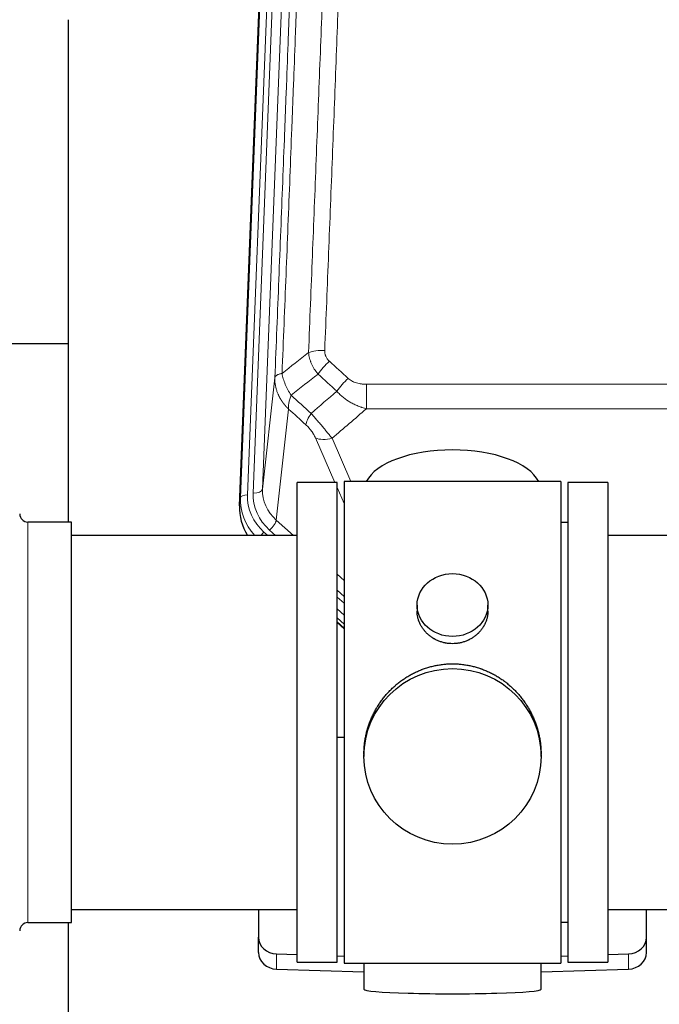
# Model space of a CAD drawing. Header units: inches. Extents: x 0 to 23760, y -13 to 16800.
# Tile 53 of 204: x 6064 to 6336, y 8270 to 8688. Entities that reach past the tile are written whole.
import ezdxf

# ---------------------------------------------------------------- set-up
doc = ezdxf.new("R2010")
doc.units = ezdxf.units.IN
doc.layers.add('254', color=7, linetype='Continuous', true_color=0xffffff)

msp = doc.modelspace()

# ---------------------------------------------------------------- linework, layer by layer
at = {"layer": '254', "color": 110, "linetype": 'Continuous', "lineweight": 13}
for p, q in [((6180.365, 8820.517), (6167.299, 8488.624)), ((6157.921, 8484.941), (6171.032, 8817.963)), ((6174.026, 8819.183), (6160.915, 8486.161)), ((6163.307, 8486.997), (6176.373, 8818.891)), ((6167.299, 8488.624), (6172.547, 8536.03)), ((6211.477, 8533.229), (6211.477, 8522.798)), ((6211.477, 8533.229), (6444.649, 8533.229)), ((6444.649, 8522.798), (6211.477, 8522.798)), ((6178.362, 8522.678), (6173.137, 8475.478)), ((6198.1, 8491.497), (6189.788, 8510.428)), ((6196.85, 8510.278), (6204.907, 8491.926)), ((6202.063, 8482.472), (6199.063, 8489.304)), ((6157.541, 8481.504), (6157.921, 8484.941)), ((6067.563, 8304.347), (6067.563, 8474.647)), ((6173.137, 8475.478), (6180.444, 8468.996)), ((6167.921, 8470.387), (6169.488, 8468.997)), ((6170.312, 8471.223), (6172.822, 8468.997)), ((6199.062, 8452.482), (6202.063, 8449.821)), ((6199.063, 8445.721), (6202.062, 8443.06)), ((6199.063, 8442.763), (6202.062, 8440.103)), ((6202.062, 8435.032), (6199.063, 8437.693)), ((6199.063, 8432.185), (6202.062, 8429.524)), ((6173.284, 8284.58), (6173.284, 8291.044)), ((6322.842, 8284.58), (6322.842, 8291.044))]:
    msp.add_line(p, q, dxfattribs=at)
at = {"layer": '254', "color": 2, "linetype": 'Continuous', "lineweight": 25}
for p, q in [((6157.541, 8481.504), (6170.659, 8814.705)), ((6084.723, 8688.224), (6084.723, 8474.647)), ((6084.716, 8550.367), (6012.683, 8550.367)), ((6182.063, 8287.497), (6182.063, 8491.497)), ((6199.063, 8491.497), (6182.063, 8491.497)), ((6199.063, 8287.497), (6199.063, 8491.497)), ((6202.063, 8491.927), (6202.063, 8287.067)), ((6294.063, 8491.927), (6202.063, 8491.927)), ((6294.063, 8491.927), (6294.063, 8287.067)), ((6297.063, 8491.497), (6297.063, 8287.497)), ((6314.063, 8491.497), (6297.063, 8491.497)), ((6314.063, 8491.497), (6314.063, 8287.497)), ((6086.063, 8474.647), (6067.563, 8474.647)), ((6086.063, 8304.347), (6086.063, 8474.647)), ((6297.063, 8474.497), (6294.063, 8474.497)), ((6182.063, 8468.997), (6086.063, 8468.997)), ((6410.063, 8468.997), (6314.063, 8468.997)), ((6233.015, 8439.366), (6233.015, 8436.793)), ((6263.111, 8436.781), (6263.111, 8439.366)), ((6199.062, 8431.917), (6202.063, 8429.256)), ((6202.063, 8431.256), (6199.063, 8433.917)), ((6202.063, 8383.1), (6199.064, 8383.007)), ((6210.423, 8376.146), (6210.423, 8375.008)), ((6285.702, 8375.008), (6285.702, 8376.146)), ((6086.063, 8309.997), (6182.063, 8309.997)), ((6165.563, 8309.997), (6165.563, 8298.136)), ((6314.063, 8309.997), (6410.063, 8309.997)), ((6330.563, 8298.136), (6330.563, 8309.997)), ((6067.563, 8304.347), (6086.063, 8304.347)), ((6084.723, 8304.35), (6084.723, 8265.143)), ((6294.063, 8304.497), (6297.063, 8304.497)), ((6165.563, 8291.672), (6165.563, 8298.136)), ((6330.563, 8291.672), (6330.563, 8298.136)), ((6173.284, 8291.044), (6182.063, 8290.772)), ((6199.064, 8290.246), (6202.063, 8290.153)), ((6294.062, 8290.153), (6297.062, 8290.246)), ((6314.062, 8290.772), (6322.842, 8291.044)), ((6173.284, 8284.58), (6210.4, 8283.43)), ((6182.063, 8287.497), (6199.063, 8287.497)), ((6202.063, 8287.067), (6249.502, 8287.067)), ((6210.399, 8287.067), (6210.399, 8276.003)), ((6249.502, 8287.067), (6294.063, 8287.067)), ((6285.726, 8283.43), (6322.842, 8284.58)), ((6285.727, 8276.003), (6285.727, 8287.067)), ((6297.063, 8287.497), (6314.063, 8287.497))]:
    msp.add_line(p, q, dxfattribs=at)
for centre, start, end in [((6067.563, 8478.147), 180, 270), ((6067.563, 8300.847), 90, 180)]:
    msp.add_arc(centre, 3.5, start, end, dxfattribs=at)
at = {"layer": '254', "color": 110, "linetype": 'Continuous', "lineweight": 13}
for centre, major_axis, ratio, start_param, end_param in [((6193.737, 8543.321), (9.992, -0.404), 0.431453, 1.5882535, 2.3480729), ((6195.709, 8538.727), (-6.729, -7.397), 0.3051216, 4.388767, 5.1358022), ((6203.718, 8531.435), (6.736, 7.391), 0.3030979, 1.2497453, 1.9956357), ((6192.763, 8522.048), (6.719, 7.407), 0.3029797, 1.994528, 2.7400357), ((6196.85, 8516.45), (9.156, 4.02), 0.5833249, 3.617995, 4.4616661), ((6160.915, 8484.776), (-2.998, 0.118), 0.4614673, 4.7305545, 6.248991), ((6184.935, 8485.443), (-24.034, -0.11), 0.8859493, 6.2442616, 7.0633748), ((6187.326, 8486.278), (-24.034, -0.11), 0.8859493, 6.2442616, 7.0633748), ((6163.307, 8488.844), (-3.997, 0.157), 0.4614673, 1.5889619, 3.1073983), ((6187.326, 8488.125), (-20.033, -0.591), 0.8872905, 6.2219242, 7.0410373), ((6184.935, 8484.057), (27.029, -0.244), 0.8851019, 3.1148362, 3.8326992), ((6170.312, 8473.07), (-2.654, -2.992), 0.3265056, 1.2180917, 2.7365282), ((6167.921, 8469.002), (-1.991, -2.244), 0.3265056, 4.3596844, 4.9963838)]:
    msp.add_ellipse(centre, major_axis=major_axis, ratio=ratio, start_param=start_param, end_param=end_param, dxfattribs=at)
at = {"layer": '254', "color": 2, "linetype": 'Continuous', "lineweight": 25}
for centre, major_axis, ratio, start_param, end_param in [((6248.063, 8487.955), (-37.64, 0), 0.4617486, 3.372107, 6.0525728), ((6184.562, 8480.695), (-27.038, -0.124), 0.8859493, 6.2442616, 6.7882167), ((6173.563, 8298.136), (-8, 0), 0.8870108, 0, 1.5358897), ((6322.563, 8298.136), (-8, 0), 0.8870108, 1.6057029, 3.1415927), ((6173.563, 8291.672), (-8, 0), 0.8870108, 0, 1.5358897), ((6322.563, 8291.672), (-8, 0), 0.8870108, 1.6057029, 3.1415927), ((6248.063, 8276.003), (-37.664, 0), 0.0504434, 0, 3.1415927)]:
    msp.add_ellipse(centre, major_axis=major_axis, ratio=ratio, start_param=start_param, end_param=end_param, dxfattribs=at)
for centre, major_axis, ratio in [((6248.063, 8439.366), (15.048, 0), 0.8870108), ((6248.063, 8375.008), (-37.64, 0), 0.9914449)]:
    msp.add_ellipse(centre, major_axis=major_axis, ratio=ratio, dxfattribs=at)
at = {"layer": '254', "color": 110, "linetype": 'Continuous', "lineweight": 13}
for points, knots in [([(6205.696, 8866.641), (6205.258, 8853.928), (6204.368, 8828.35), (6203.447, 8802.47), (6202.745, 8782.947), (6202.509, 8776.421), (6202.033, 8763.33), (6201.794, 8756.766), (6201.068, 8737.016), (6200.577, 8723.779), (6199.953, 8707.144), (6199.828, 8703.813), (6199.577, 8697.142), (6199.199, 8687.124), (6198.816, 8677.07), (6198.045, 8656.911), (6197.003, 8629.903), (6195.395, 8588.999), (6194.295, 8561.469), (6193.737, 8547.638)], [0, 0, 0, 0, 0.125, 0.25, 0.25, 0.3125, 0.3125, 0.375, 0.375, 0.5, 0.5, 0.53125, 0.53125, 0.5625, 0.625, 0.625, 0.75, 0.875, 1, 1, 1, 1]), ([(6186.854, 8546.677), (6187.412, 8560.49), (6188.514, 8587.986), (6190.124, 8628.838), (6191.168, 8655.812), (6191.939, 8675.944), (6192.322, 8685.986), (6192.701, 8695.992), (6192.953, 8702.654), (6193.078, 8705.981), (6193.703, 8722.595), (6194.194, 8735.815), (6194.921, 8755.539), (6195.161, 8762.095), (6195.637, 8775.169), (6195.874, 8781.687), (6196.577, 8801.186), (6197.498, 8827.032), (6198.39, 8852.578), (6198.828, 8865.275)], [0, 0, 0, 0, 0.125, 0.25, 0.375, 0.375, 0.4375, 0.46875, 0.46875, 0.5, 0.5, 0.625, 0.625, 0.6875, 0.6875, 0.75, 0.75, 0.875, 1, 1, 1, 1]), ([(6172.547, 8536.03), (6173.117, 8550.03), (6174.241, 8577.897), (6175.335, 8605.501), (6176.145, 8626.105), (6176.546, 8636.382), (6177.01, 8648.329), (6177.208, 8653.44), (6177.339, 8656.845), (6177.405, 8658.546), (6177.733, 8667.048), (6178.123, 8677.224), (6178.573, 8689.05), (6178.765, 8694.108), (6178.893, 8697.478), (6178.957, 8699.162), (6179.529, 8714.305), (6180.531, 8741.074), (6181.985, 8780.768), (6183.392, 8820.001), (6184.297, 8845.85), (6184.742, 8858.698)], [0, 0, 0, 0, 0.125, 0.25, 0.25, 0.3125, 0.34375, 0.359375, 0.359375, 0.375, 0.375, 0.4375, 0.46875, 0.484375, 0.484375, 0.5, 0.5, 0.625, 0.75, 0.875, 1, 1, 1, 1]), ([(6187.831, 8861.706), (6187.776, 8860.094), (6187.72, 8858.481), (6187.608, 8855.252), (6187.439, 8850.405), (6187.044, 8839.07), (6186.7, 8829.31), (6186.007, 8809.734), (6185.067, 8783.478), (6183.608, 8743.633), (6182.604, 8716.762), (6182.03, 8701.561), (6181.966, 8699.87), (6181.838, 8696.488), (6181.646, 8691.41), (6181.194, 8679.54), (6180.803, 8669.325), (6180.474, 8660.791), (6180.408, 8659.083), (6180.276, 8655.665), (6180.078, 8650.535), (6179.613, 8638.543), (6179.21, 8628.227), (6178.399, 8607.545), (6177.301, 8579.836), (6176.174, 8551.863), (6175.602, 8537.81)], [0, 0, 0, 0, 0.015625, 0.015625, 0.03125, 0.0625, 0.125, 0.125, 0.25, 0.375, 0.5, 0.5, 0.515625, 0.515625, 0.53125, 0.5625, 0.625, 0.625, 0.640625, 0.640625, 0.65625, 0.6875, 0.75, 0.75, 0.875, 1, 1, 1, 1]), ([(6190.887, 8537.56), (6190.596, 8537.904), (6190.32, 8538.255), (6189.991, 8538.703), (6189.926, 8538.793), (6189.798, 8538.973), (6189.734, 8539.064), (6189.548, 8539.338), (6189.427, 8539.521), (6189.078, 8540.074), (6188.643, 8540.821), (6188.271, 8541.584), (6188.015, 8542.163), (6187.933, 8542.357), (6187.817, 8542.65), (6187.78, 8542.748), (6187.706, 8542.944), (6187.671, 8543.042), (6187.498, 8543.532), (6187.378, 8543.925), (6187.17, 8544.711), (6186.997, 8545.497), (6186.89, 8546.284), (6186.854, 8546.677)], [0, 0, 0, 0, 0.125, 0.125, 0.15625, 0.15625, 0.1875, 0.1875, 0.25, 0.25, 0.375, 0.5, 0.5, 0.5625, 0.5625, 0.59375, 0.59375, 0.625, 0.625, 0.75, 0.75, 0.875, 1, 1, 1, 1]), ([(6195.709, 8543.026), (6195.543, 8543.178), (6195.385, 8543.337), (6195.199, 8543.544), (6195.162, 8543.586), (6195.09, 8543.671), (6195.055, 8543.714), (6194.95, 8543.843), (6194.883, 8543.931), (6194.691, 8544.197), (6194.456, 8544.562), (6194.266, 8544.947), (6194.14, 8545.243), (6194.101, 8545.343), (6194.046, 8545.496), (6194.029, 8545.547), (6193.995, 8545.649), (6193.979, 8545.7), (6193.904, 8545.958), (6193.855, 8546.165), (6193.783, 8546.581), (6193.758, 8546.791), (6193.731, 8547.213), (6193.729, 8547.425), (6193.737, 8547.638)], [0, 0, 0, 0, 0.125, 0.125, 0.15625, 0.15625, 0.1875, 0.1875, 0.25, 0.25, 0.375, 0.5, 0.5, 0.5625, 0.5625, 0.59375, 0.59375, 0.625, 0.625, 0.75, 0.75, 0.875, 0.875, 1, 1, 1, 1]), ([(6178.362, 8522.678), (6178.345, 8522.695), (6178.31, 8522.728), (6178.259, 8522.779), (6178.208, 8522.83), (6178.157, 8522.88), (6178.106, 8522.931), (6178.055, 8522.983), (6178.004, 8523.034), (6177.954, 8523.085), (6177.904, 8523.137), (6177.853, 8523.189), (6177.803, 8523.241), (6177.754, 8523.293), (6177.704, 8523.346), (6177.655, 8523.398), (6177.605, 8523.451), (6177.556, 8523.504), (6177.507, 8523.557), (6177.458, 8523.61), (6177.41, 8523.664), (6177.361, 8523.717), (6177.313, 8523.771), (6177.265, 8523.825), (6177.217, 8523.879), (6177.169, 8523.933), (6177.122, 8523.988), (6177.074, 8524.042), (6177.027, 8524.097), (6176.98, 8524.152), (6176.933, 8524.207), (6176.887, 8524.262), (6176.84, 8524.318), (6176.794, 8524.373), (6176.748, 8524.429), (6176.702, 8524.485), (6176.656, 8524.541), (6176.611, 8524.597), (6176.565, 8524.654), (6176.52, 8524.71), (6176.475, 8524.767), (6176.43, 8524.824), (6176.386, 8524.881), (6176.341, 8524.938), (6176.297, 8524.996), (6176.253, 8525.053), (6176.21, 8525.111), (6176.166, 8525.169), (6176.123, 8525.227), (6176.079, 8525.285), (6176.037, 8525.343), (6175.994, 8525.402), (6175.951, 8525.46), (6175.909, 8525.519), (6175.867, 8525.578), (6175.825, 8525.637), (6175.783, 8525.696), (6175.742, 8525.756), (6175.7, 8525.815), (6175.659, 8525.875), (6175.618, 8525.935), (6175.578, 8525.995), (6175.537, 8526.055), (6175.497, 8526.115), (6175.457, 8526.176), (6175.418, 8526.236), (6175.378, 8526.297), (6175.339, 8526.358), (6175.3, 8526.419), (6175.261, 8526.48), (6175.222, 8526.542), (6175.184, 8526.603), (6175.146, 8526.665), (6175.108, 8526.726), (6175.07, 8526.788), (6175.033, 8526.85), (6174.995, 8526.913), (6174.958, 8526.975), (6174.922, 8527.037), (6174.885, 8527.1), (6174.849, 8527.163), (6174.813, 8527.226), (6174.777, 8527.289), (6174.741, 8527.352), (6174.706, 8527.415), (6174.671, 8527.479), (6174.636, 8527.542), (6174.602, 8527.606), (6174.567, 8527.67), (6174.533, 8527.734), (6174.499, 8527.798), (6174.466, 8527.862), (6174.432, 8527.926), (6174.399, 8527.991), (6174.366, 8528.055), (6174.334, 8528.12), (6174.302, 8528.185), (6174.27, 8528.25), (6174.238, 8528.315), (6174.206, 8528.38), (6174.175, 8528.446), (6174.144, 8528.511), (6174.113, 8528.577), (6174.083, 8528.643), (6174.052, 8528.709), (6174.023, 8528.775), (6173.993, 8528.841), (6173.963, 8528.907), (6173.765, 8529.358), (6173.431, 8530.208), (6173.043, 8531.476), (6172.757, 8532.775), (6172.579, 8534.097), (6172.536, 8535.024), (6172.537, 8535.548), (6172.538, 8535.668), (6172.54, 8535.789), (6172.543, 8535.909), (6172.545, 8535.99), (6172.547, 8536.03)], [0, 0, 0, 0, 0.0045083, 0.0090195, 0.0135338, 0.0180512, 0.0225715, 0.0270949, 0.0316214, 0.0361509, 0.0406834, 0.0452189, 0.0497575, 0.0542992, 0.0588439, 0.0633916, 0.0679424, 0.0724963, 0.0770532, 0.0816132, 0.0861762, 0.0907423, 0.0953114, 0.0998837, 0.104459, 0.1090373, 0.1136188, 0.1182033, 0.1227909, 0.1273815, 0.1319753, 0.1365721, 0.141172, 0.145775, 0.1503811, 0.1549903, 0.1596025, 0.1642179, 0.1688364, 0.1734579, 0.1780826, 0.1827103, 0.1873412, 0.1919752, 0.1966123, 0.2012524, 0.2058957, 0.2105422, 0.2151917, 0.2198443, 0.2245001, 0.229159, 0.233821, 0.2384861, 0.2431544, 0.2478258, 0.2525003, 0.2571779, 0.2618587, 0.2665427, 0.2712297, 0.2759199, 0.2806133, 0.2853097, 0.2900094, 0.2947122, 0.2994181, 0.3041272, 0.3088394, 0.3135548, 0.3182733, 0.322995, 0.3277199, 0.3324479, 0.3371791, 0.3419135, 0.346651, 0.3513917, 0.3561355, 0.3608826, 0.3656328, 0.3703861, 0.3751427, 0.3799024, 0.3846654, 0.3894315, 0.3942008, 0.3989732, 0.4037489, 0.4085278, 0.4133098, 0.4180951, 0.4228835, 0.4276751, 0.43247, 0.437268, 0.4420692, 0.4468737, 0.4516813, 0.4564922, 0.4613063, 0.4661235, 0.470944, 0.4757677, 0.4805947, 0.4854248, 0.4902582, 0.4950947, 0.4999345, 0.5888915, 0.6791125, 0.7706071, 0.8633844, 0.9574535, 0.965938, 0.9744348, 0.9829441, 0.9914659, 1, 1, 1, 1]), ([(6175.602, 8537.81), (6175.376, 8537.774), (6175.16, 8537.731), (6174.749, 8537.636), (6174.555, 8537.583), (6174.191, 8537.466), (6174.021, 8537.403), (6173.707, 8537.267), (6173.563, 8537.195), (6173.301, 8537.042), (6173.184, 8536.961), (6172.978, 8536.792), (6172.889, 8536.703), (6172.667, 8536.429), (6172.577, 8536.234), (6172.547, 8536.03)], [0, 0, 0, 0, 0.125, 0.125, 0.25, 0.25, 0.375, 0.375, 0.5, 0.5, 0.625, 0.625, 0.75, 0.75, 1, 1, 1, 1]), ([(6179.467, 8528.564), (6178.964, 8529.313), (6178.502, 8530.079), (6177.876, 8531.241), (6177.678, 8531.631), (6177.306, 8532.412), (6177.132, 8532.803), (6176.644, 8533.977), (6176.366, 8534.758), (6175.91, 8536.303), (6175.731, 8537.066), (6175.602, 8537.81)], [0, 0, 0, 0, 0.25, 0.25, 0.375, 0.375, 0.5, 0.5, 0.75, 0.75, 1, 1, 1, 1]), ([(6211.477, 8533.229), (6211.123, 8533.229), (6210.77, 8533.24), (6210.329, 8533.267), (6210.24, 8533.273), (6210.064, 8533.286), (6209.976, 8533.294), (6209.713, 8533.319), (6209.538, 8533.338), (6209.016, 8533.405), (6208.671, 8533.462), (6207.989, 8533.601), (6207.651, 8533.683), (6206.983, 8533.878), (6206.654, 8533.989), (6206.288, 8534.134), (6206.247, 8534.15), (6206.166, 8534.183), (6206.046, 8534.234), (6205.768, 8534.356), (6205.537, 8534.469), (6205.082, 8534.708), (6204.791, 8534.882), (6204.234, 8535.266), (6203.969, 8535.475), (6203.718, 8535.705)], [0, 0, 0, 0, 0.125, 0.125, 0.15625, 0.15625, 0.1875, 0.1875, 0.25, 0.25, 0.375, 0.375, 0.5, 0.5, 0.625, 0.625, 0.640625, 0.640625, 0.65625, 0.6875, 0.75, 0.75, 0.875, 0.875, 1, 1, 1, 1]), ([(6178.362, 8522.678), (6178.315, 8523.05), (6178.306, 8523.462), (6178.347, 8524.127), (6178.37, 8524.357), (6178.432, 8524.831), (6178.472, 8525.075), (6178.569, 8525.576), (6178.625, 8525.833), (6178.754, 8526.356), (6178.827, 8526.624), (6178.986, 8527.166), (6179.073, 8527.442), (6179.26, 8527.999), (6179.361, 8528.281), (6179.467, 8528.564)], [0, 0, 0, 0, 0.25, 0.25, 0.375, 0.375, 0.5, 0.5, 0.625, 0.625, 0.75, 0.75, 0.875, 0.875, 1, 1, 1, 1]), ([(6211.477, 8522.798), (6210.879, 8522.95), (6210.211, 8523.144), (6209.548, 8523.364), (6209.4, 8523.414), (6209.327, 8523.439), (6209.106, 8523.515), (6208.96, 8523.567), (6208.522, 8523.727), (6208.232, 8523.839), (6207.371, 8524.188), (6206.805, 8524.441), (6205.693, 8524.986), (6205.146, 8525.278), (6204.34, 8525.749), (6203.94, 8525.991), (6203.546, 8526.247), (6203.351, 8526.376), (6203.285, 8526.42), (6203.155, 8526.508), (6203.091, 8526.552), (6202.512, 8526.951), (6202.016, 8527.323), (6201.06, 8528.1), (6200.601, 8528.506), (6199.722, 8529.351), (6199.301, 8529.791), (6198.901, 8530.249)], [0, 0, 0, 0, 0.125, 0.140625, 0.140625, 0.15625, 0.15625, 0.1875, 0.1875, 0.25, 0.25, 0.375, 0.375, 0.5, 0.5, 0.5625, 0.59375, 0.59375, 0.609375, 0.609375, 0.625, 0.625, 0.75, 0.75, 0.875, 0.875, 1, 1, 1, 1]), ([(6196.85, 8510.278), (6196.528, 8510.679), (6196.198, 8511.088), (6195.52, 8511.921), (6195.173, 8512.345), (6194.639, 8512.994), (6194.459, 8513.213), (6194.185, 8513.543), (6194.094, 8513.654), (6193.955, 8513.821), (6193.909, 8513.877), (6193.816, 8513.988), (6193.77, 8514.044), (6193.351, 8514.547), (6192.6, 8515.445), (6191.836, 8516.35), (6191.257, 8517.032), (6191.063, 8517.26), (6190.77, 8517.602), (6190.673, 8517.716), (6190.526, 8517.888), (6190.477, 8517.945), (6190.379, 8518.06), (6190.33, 8518.117), (6189.89, 8518.63), (6189.5, 8519.082), (6188.725, 8519.976), (6188.339, 8520.419), (6187.955, 8520.858)], [0, 0, 0, 0, 0.125, 0.125, 0.25, 0.25, 0.3125, 0.3125, 0.34375, 0.34375, 0.359375, 0.359375, 0.375, 0.375, 0.5, 0.625, 0.625, 0.6875, 0.6875, 0.71875, 0.71875, 0.734375, 0.734375, 0.75, 0.75, 0.875, 0.875, 1, 1, 1, 1]), ([(6185.701, 8516.026), (6185.921, 8515.827), (6186.137, 8515.62), (6186.563, 8515.191), (6186.773, 8514.969), (6187.03, 8514.68), (6187.082, 8514.621), (6187.184, 8514.505), (6187.334, 8514.329), (6187.481, 8514.151), (6187.767, 8513.795), (6187.95, 8513.555), (6188.3, 8513.07), (6188.467, 8512.825), (6188.646, 8512.547), (6188.666, 8512.516), (6188.705, 8512.454), (6188.763, 8512.361), (6188.896, 8512.146), (6189.004, 8511.964), (6189.211, 8511.602), (6189.339, 8511.363), (6189.577, 8510.891), (6189.687, 8510.658), (6189.788, 8510.428)], [0, 0, 0, 0, 0.125, 0.125, 0.25, 0.25, 0.28125, 0.28125, 0.3125, 0.375, 0.375, 0.5, 0.5, 0.625, 0.625, 0.640625, 0.640625, 0.65625, 0.6875, 0.75, 0.75, 0.875, 0.875, 1, 1, 1, 1])]:
    msp.add_open_spline(points, degree=3, knots=knots, dxfattribs=at)
for points in [[(6175.602, 8537.81), (6179.351, 8540.77), (6183.102, 8543.726), (6186.854, 8546.677)], [(6195.709, 8543.026), (6198.379, 8540.588), (6201.049, 8538.147), (6203.718, 8535.705)], [(6190.887, 8537.56), (6187.079, 8534.566), (6183.272, 8531.567), (6179.467, 8528.564)], [(6198.901, 8530.249), (6196.23, 8532.688), (6193.558, 8535.125), (6190.887, 8537.56)], [(6179.467, 8528.564), (6182.297, 8525.998), (6185.126, 8523.429), (6187.955, 8520.858)], [(6187.955, 8520.858), (6191.605, 8523.987), (6195.254, 8527.117), (6198.901, 8530.249)], [(6211.477, 8522.798), (6206.604, 8518.622), (6201.729, 8514.449), (6196.85, 8510.278)], [(6185.701, 8516.026), (6183.255, 8518.245), (6180.808, 8520.463), (6178.362, 8522.678)]]:
    msp.add_open_spline(points, degree=3, dxfattribs=at)
at = {"layer": '254', "color": 2, "linetype": 'Continuous', "lineweight": 25}
for points, knots in [([(6263.111, 8436.783), (6263.11, 8436.353), (6263.086, 8435.92), (6263.026, 8435.374), (6263.013, 8435.264), (6262.982, 8435.043), (6262.932, 8434.713), (6262.869, 8434.385), (6262.725, 8433.733), (6262.605, 8433.303), (6262.321, 8432.452), (6262.156, 8432.031), (6261.873, 8431.407), (6261.772, 8431.2), (6261.64, 8430.943), (6261.613, 8430.892), (6261.558, 8430.789), (6261.476, 8430.637), (6261.39, 8430.486), (6261.1, 8429.986), (6260.847, 8429.597), (6260.303, 8428.844), (6260.011, 8428.479), (6259.544, 8427.949), (6259.384, 8427.776), (6259.136, 8427.52), (6259.01, 8427.393), (6258.881, 8427.268), (6258.794, 8427.185), (6258.751, 8427.144), (6258.356, 8426.775), (6257.991, 8426.465), (6257.233, 8425.88), (6256.84, 8425.605), (6256.026, 8425.091), (6255.605, 8424.851), (6255.061, 8424.575), (6254.951, 8424.521), (6254.73, 8424.415), (6254.618, 8424.363), (6254.282, 8424.212), (6254.056, 8424.117), (6253.373, 8423.848), (6252.911, 8423.69), (6251.973, 8423.419), (6251.498, 8423.304), (6250.774, 8423.166), (6250.53, 8423.126), (6250.163, 8423.073), (6250.04, 8423.057), (6249.855, 8423.035), (6249.793, 8423.028), (6249.67, 8423.015), (6249.608, 8423.009), (6249.053, 8422.956), (6248.56, 8422.933), (6247.577, 8422.933), (6247.087, 8422.956), (6246.11, 8423.047), (6245.622, 8423.115), (6245.014, 8423.23), (6244.893, 8423.255), (6244.65, 8423.307), (6244.288, 8423.389), (6243.931, 8423.483), (6243.224, 8423.687), (6242.762, 8423.845), (6241.856, 8424.201), (6241.412, 8424.4), (6240.761, 8424.729), (6240.546, 8424.844), (6240.227, 8425.025), (6240.121, 8425.086), (6239.912, 8425.211), (6239.808, 8425.275), (6239.294, 8425.599), (6238.9, 8425.875), (6238.142, 8426.458), (6237.78, 8426.766), (6237.085, 8427.414), (6236.754, 8427.754), (6236.4, 8428.155), (6236.361, 8428.2), (6236.283, 8428.29), (6236.168, 8428.425), (6235.906, 8428.745), (6235.693, 8429.024), (6235.284, 8429.59), (6235.032, 8429.977), (6234.569, 8430.771), (6234.358, 8431.177), (6234.074, 8431.801), (6233.984, 8432.012), (6233.858, 8432.331), (6233.818, 8432.438), (6233.74, 8432.651), (6233.703, 8432.758), (6233.523, 8433.294), (6233.403, 8433.724), (6233.211, 8434.59), (6233.138, 8435.026), (6233.065, 8435.682), (6233.046, 8435.901), (6233.028, 8436.231), (6233.021, 8436.396), (6233.017, 8436.562), (6233.015, 8436.672), (6233.015, 8436.727), (6233.015, 8436.785), (6233.015, 8436.788), (6233.015, 8436.79)], [0, 0, 0, 0, 0.0308202, 0.0308202, 0.0386347, 0.0386347, 0.0464491, 0.062078, 0.062078, 0.0933358, 0.0933358, 0.1245936, 0.1245936, 0.1402226, 0.1402226, 0.1441298, 0.1441298, 0.148037, 0.1558515, 0.1558515, 0.1871093, 0.1871093, 0.2183671, 0.2183671, 0.233996, 0.233996, 0.2418105, 0.2457177, 0.2457177, 0.2496249, 0.2496249, 0.2808827, 0.2808827, 0.3121405, 0.3121405, 0.3433983, 0.3433983, 0.3512128, 0.3512128, 0.3590273, 0.3590273, 0.3746562, 0.3746562, 0.405914, 0.405914, 0.4371718, 0.4371718, 0.4528007, 0.4528007, 0.4606152, 0.4606152, 0.4645224, 0.4645224, 0.4684296, 0.4684296, 0.4996874, 0.4996874, 0.5309452, 0.5309452, 0.5622031, 0.5622031, 0.5700175, 0.5700175, 0.577832, 0.5934609, 0.5934609, 0.6247187, 0.6247187, 0.6559765, 0.6559765, 0.6716054, 0.6716054, 0.6794199, 0.6794199, 0.6872343, 0.6872343, 0.7184921, 0.7184921, 0.7497499, 0.7497499, 0.7810078, 0.7810078, 0.784915, 0.784915, 0.7888222, 0.7966367, 0.8122656, 0.8122656, 0.8435234, 0.8435234, 0.8747812, 0.8747812, 0.8904101, 0.8904101, 0.8982246, 0.8982246, 0.906039, 0.906039, 0.9372968, 0.9372968, 0.9685546, 0.9685546, 0.9841835, 0.9841835, 0.991998, 0.9959052, 0.9959052, 0.9998125, 0.9998125, 1, 1, 1, 1]), ([(6210.423, 8376.099), (6210.423, 8376.111), (6210.423, 8376.738), (6210.454, 8377.979), (6210.592, 8379.82), (6210.82, 8381.657), (6211.034, 8382.881), (6211.217, 8383.797), (6211.299, 8384.179), (6211.386, 8384.561), (6211.422, 8384.713), (6211.44, 8384.79), (6211.494, 8385.018), (6211.681, 8385.779), (6212.057, 8387.13), (6212.642, 8388.899), (6213.31, 8390.633), (6214.06, 8392.334), (6214.893, 8394.001), (6215.503, 8395.09), (6215.902, 8395.763), (6215.983, 8395.897), (6216.146, 8396.164), (6216.392, 8396.563), (6216.645, 8396.957), (6217.159, 8397.736), (6217.866, 8398.755), (6218.994, 8400.227), (6220.189, 8401.641), (6221.45, 8402.998), (6222.336, 8403.864), (6223.017, 8404.499), (6223.362, 8404.813), (6223.714, 8405.121), (6223.95, 8405.325), (6224.068, 8405.426), (6224.663, 8405.929), (6225.63, 8406.707), (6227.127, 8407.796), (6228.671, 8408.809), (6230.262, 8409.745), (6231.9, 8410.604), (6233.024, 8411.124), (6233.88, 8411.494), (6234.311, 8411.674), (6234.747, 8411.846), (6234.965, 8411.931), (6235.038, 8411.959), (6235.184, 8412.015), (6235.842, 8412.263), (6237.091, 8412.694), (6238.874, 8413.209), (6240.674, 8413.633), (6242.493, 8413.964), (6244.33, 8414.202), (6245.567, 8414.299), (6246.499, 8414.348), (6246.966, 8414.366), (6247.514, 8414.377), (6247.749, 8414.379), (6247.906, 8414.38), (6247.984, 8414.38), (6248.063, 8414.38)], [0, 0, 0, 0, 0.0006246, 0.0318551, 0.0630856, 0.0943161, 0.1255465, 0.1255465, 0.1411618, 0.1450656, 0.1450656, 0.1489694, 0.1489694, 0.156777, 0.1880075, 0.219238, 0.2504685, 0.2816989, 0.3129294, 0.3441599, 0.3441599, 0.3519675, 0.3519675, 0.3597751, 0.3753904, 0.3753904, 0.4066209, 0.4378513, 0.4690818, 0.5003123, 0.5315428, 0.5315428, 0.547158, 0.5549656, 0.5549656, 0.5627733, 0.5627733, 0.5940037, 0.6252342, 0.6564647, 0.6876952, 0.7189257, 0.7501562, 0.7501562, 0.7657714, 0.773579, 0.773579, 0.7774828, 0.7774828, 0.7813866, 0.8126171, 0.8438476, 0.8750781, 0.9063086, 0.937539, 0.9687695, 0.9687695, 0.9843848, 0.9921924, 0.9960962, 0.9960962, 1, 1, 1, 1]), ([(6248.063, 8414.38), (6248.69, 8414.38), (6249.94, 8414.347), (6251.797, 8414.202), (6253.637, 8413.963), (6255.46, 8413.631), (6257.266, 8413.206), (6258.46, 8412.86), (6259.35, 8412.577), (6259.646, 8412.479), (6260.016, 8412.351), (6260.09, 8412.325), (6260.237, 8412.273), (6260.458, 8412.194), (6261.263, 8411.899), (6262.559, 8411.375), (6264.24, 8410.596), (6265.878, 8409.737), (6267.471, 8408.799), (6269.021, 8407.781), (6270.024, 8407.05), (6270.643, 8406.575), (6270.766, 8406.48), (6271.011, 8406.287), (6271.376, 8405.996), (6271.735, 8405.7), (6272.444, 8405.099), (6273.368, 8404.277), (6274.69, 8402.983), (6275.948, 8401.629), (6277.142, 8400.214), (6277.895, 8399.23), (6278.445, 8398.477), (6278.715, 8398.096), (6278.979, 8397.709), (6279.154, 8397.451), (6279.241, 8397.32), (6279.671, 8396.667), (6280.331, 8395.61), (6281.239, 8393.987), (6282.067, 8392.329), (6282.815, 8390.634), (6283.482, 8388.903), (6283.872, 8387.724), (6284.144, 8386.831), (6284.275, 8386.382), (6284.419, 8385.854), (6284.478, 8385.626), (6284.517, 8385.475), (6284.537, 8385.399), (6284.709, 8384.715), (6284.984, 8383.498), (6285.304, 8381.668), (6285.532, 8379.833), (6285.671, 8377.995), (6285.703, 8376.747), (6285.702, 8376.113), (6285.702, 8376.093)], [0, 0, 0, 0, 0.0312188, 0.0624376, 0.0936563, 0.1248751, 0.1560939, 0.1873127, 0.1873127, 0.2029221, 0.2029221, 0.2068244, 0.2068244, 0.2107268, 0.2185315, 0.2497502, 0.280969, 0.3121878, 0.3434066, 0.3746254, 0.4058442, 0.4058442, 0.4136489, 0.4136489, 0.4214535, 0.4370629, 0.4370629, 0.4682817, 0.4995005, 0.5307193, 0.5619381, 0.5931568, 0.5931568, 0.6087662, 0.6165709, 0.6165709, 0.6243756, 0.6243756, 0.6555944, 0.6868132, 0.718032, 0.7492507, 0.7804695, 0.8116883, 0.8116883, 0.8272977, 0.8351024, 0.8390047, 0.8390047, 0.8429071, 0.8429071, 0.8741259, 0.9053447, 0.9365634, 0.9677822, 0.999001, 1, 1, 1, 1])]:
    msp.add_open_spline(points, degree=3, knots=knots, dxfattribs=at)

doc.saveas('drawing.dxf')
